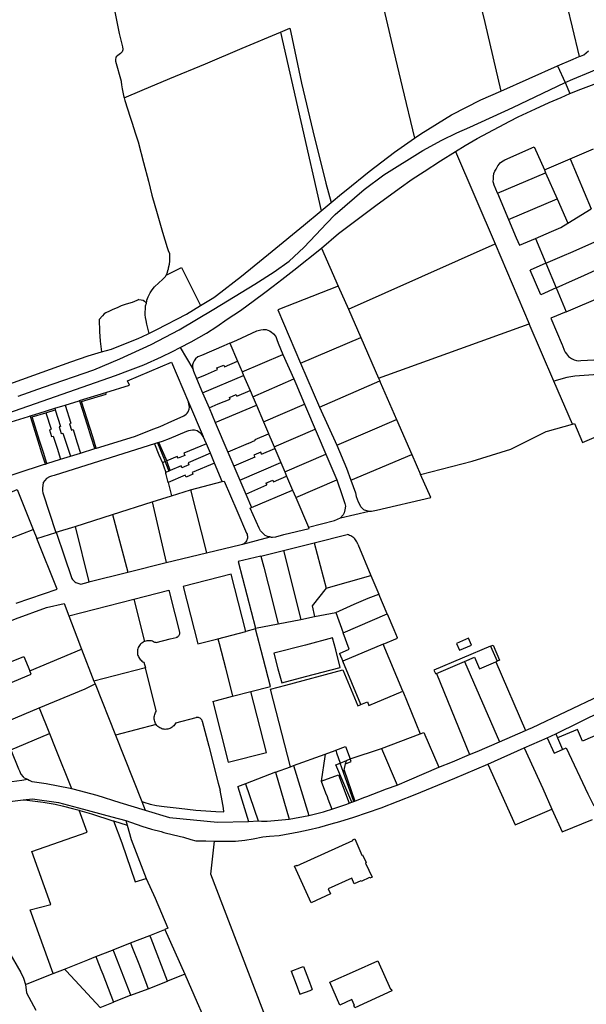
# Model space of a CAD drawing. Header units: inches. Extents: x 210911 to 224988, y 571697 to 586201.
# Tile 11 of 256: x 213113 to 213456, y 573142 to 573739. Entities that reach past the tile are written whole.
import ezdxf

# ---------------------------------------------------------------- set-up
doc = ezdxf.new("R2010")
doc.units = ezdxf.units.IN
doc.header["$MEASUREMENT"] = 0

msp = doc.modelspace()

# ---------------------------------------------------------------- linework, layer by layer
for points in [[(213405.104, 573909.496), (213412.99, 573878.323), (213426.96, 573820.296), (213433.063, 573795.342), (213441.761, 573759.298), (213447.882, 573734.044), (213452.157, 573716.118)], [(213356.818, 573890.172), (213367.733, 573845.898), (213373.449, 573822.604), (213379.103, 573799.887), (213383.863, 573780.692), (213389.283, 573759.781), (213395.009, 573736.862), (213404.605, 573695.252)], [(213308.638, 573848.793), (213319.281, 573803.916), (213323.535, 573786.684), (213328.857, 573764.725), (213334.217, 573742.264), (213339.833, 573718.948), (213344.799, 573697.872), (213352.331, 573666.723)], [(213150.334, 573832.449), (213153.934, 573817.07), (213158.491, 573798.576), (213161.759, 573784.331), (213164.245, 573773.411), (213167.951, 573756.835), (213173.12, 573730.066)], [(213173.12, 573730.066), (213175.111, 573722.041), (213175.381, 573720.734), (213175.395, 573720.258), (213175.231, 573719.637), (213174.991, 573719.017), (213173.971, 573718.115), (213172.365, 573716.801), (213171.27, 573715.951), (213171.082, 573715.38), (213170.94, 573714.608), (213171.036, 573713.38), (213174.285, 573701.299), (213174.448, 573700.845), (213174.608, 573699.09), (213175.077, 573696.653), (213175.534, 573693.666), (213175.782, 573692.485), (213176.188, 573691.142)], [(213176.188, 573691.142), (213187.034, 573695.703), (213203.854, 573702.919), (213225.564, 573711.774), (213247.786, 573721.218), (213270.935, 573730.973)], [(213270.935, 573730.973), (213276.729, 573733.415)], [(213270.935, 573730.973), (213295.71, 573622.717)], [(213276.729, 573733.415), (213277.337, 573730.692), (213283.809, 573700.027), (213290.547, 573671.182), (213298.442, 573639.333), (213301.799, 573627.797)], [(213443.596, 573700.48), (213448.309, 573702.55), (213458.99, 573706.89), (213475.659, 573714.052), (213483.543, 573716.635)], [(213446.53, 573693.778), (213453.233, 573696.469), (213461.32, 573699.499), (213467.011, 573701.52), (213478.893, 573705.665), (213505.052, 573714.827), (213522.336, 573720.471)], [(213452.157, 573716.118), (213452.871, 573716.414), (213454.944, 573717.294), (213456.391, 573718.348), (213457.888, 573719.603)], [(213404.605, 573695.252), (213439.079, 573710.633)], [(213439.079, 573710.633), (213448.501, 573714.602), (213452.157, 573716.118)], [(213439.079, 573710.633), (213443.596, 573700.48)], [(213111.97, 573510.263), (213127.253, 573515.685), (213157.821, 573526.329), (213173.602, 573532.851), (213192.479, 573541.679), (213209.556, 573550.503), (213230.624, 573563.133), (213255.487, 573578.169), (213267.269, 573585.686), (213276.354, 573592.198), (213285.236, 573600.512), (213292.52, 573608.022), (213299.006, 573615.031), (213304.194, 573620.34), (213321.86, 573635.665), (213333.64, 573644.382), (213357.304, 573659.316), (213368.888, 573665.433), (213377.876, 573669.845), (213385.866, 573673.457), (213411.834, 573685.394), (213443.629, 573700.405)], [(213443.596, 573700.48), (213443.629, 573700.405)], [(213443.629, 573700.405), (213446.53, 573693.778)], [(213352.331, 573666.723), (213356.088, 573669.315), (213374.659, 573680.842), (213392.536, 573689.867), (213404.605, 573695.252)], [(213377.088, 573658.592), (213382.986, 573662.252), (213390.376, 573666.563), (213393.671, 573668.367), (213410.049, 573676.992), (213415.241, 573679.599), (213423.032, 573683.31), (213425.728, 573684.514), (213433.918, 573688.225), (213441.31, 573691.435), (213446.53, 573693.778)], [(213176.188, 573691.142), (213176.665, 573689.563), (213179.932, 573679.384)], [(213179.932, 573679.384), (213180.967, 573675.832), (213182.879, 573669.906), (213184.877, 573663.831), (213184.952, 573663.646)], [(213184.952, 573663.646), (213187.928, 573651.934), (213190.895, 573640.66), (213193.05, 573632.155), (213196.219, 573621.002), (213199.461, 573609.721), (213202.349, 573600.484)], [(213301.799, 573627.797), (213307.971, 573632.945), (213310.766, 573635.149), (213324.841, 573646.57), (213340.113, 573658.292), (213352.331, 573666.723)], [(213295.898, 573599.996), (213306.263, 573608.933), (213328.895, 573625.867), (213342.926, 573636.278), (213350.936, 573641.806), (213358.125, 573646.516), (213368.009, 573653.03), (213377.088, 573658.592)], [(213377.088, 573658.592), (213401.134, 573602.723)], [(213402.625, 573633.378), (213400.539, 573638.29), (213400.217, 573639.611), (213400.014, 573640.275), (213400.167, 573642.285), (213400.269, 573643.54), (213400.476, 573645.27), (213401.072, 573646.689), (213401.73, 573647.987), (213402.817, 573649.896), (213403.797, 573651.177), (213404.536, 573651.857), (213406.034, 573652.972), (213407.033, 573653.561), (213424.967, 573661.411), (213431.109, 573647.428)], [(213446.775, 573654.134), (213460.889, 573660.175)], [(213431.109, 573647.428), (213446.775, 573654.134)], [(213446.775, 573654.134), (213459.363, 573623.805)], [(213402.625, 573633.378), (213431.832, 573645.781)], [(213431.109, 573647.428), (213431.832, 573645.781)], [(213431.832, 573645.781), (213438.834, 573629.838)], [(213402.625, 573633.378), (213409.356, 573617.363)], [(213295.71, 573622.717), (213301.799, 573627.797)], [(213409.356, 573617.363), (213438.834, 573629.838)], [(213438.834, 573629.838), (213445.309, 573615.094)], [(213222.444, 573565.157), (213230.513, 573570.133), (213232.111, 573571.335), (213247.383, 573582.958), (213266.049, 573598.285), (213284.915, 573613.712), (213295.71, 573622.717)], [(213445.309, 573615.094), (213459.363, 573623.805)], [(213409.356, 573617.363), (213413.991, 573606.324)], [(213425.644, 573605.942), (213435.479, 573610.125), (213441.111, 573612.531), (213445.309, 573615.094)], [(213413.991, 573606.324), (213415.908, 573601.758), (213415.981, 573601.789)], [(213415.981, 573601.789), (213425.644, 573605.942)], [(213425.644, 573605.942), (213432.002, 573590.826)], [(213432.002, 573590.826), (213441.866, 573595.138), (213448.588, 573597.945), (213465.294, 573605.384)], [(213202.349, 573600.484), (213202.985, 573598.623), (213203.642, 573596.848), (213203.767, 573594.597), (213203.698, 573592.387), (213203.436, 573590.198), (213202.874, 573587.963), (213202.88, 573587.181)], [(213210.173, 573539.803), (213216.864, 573543.313), (213226.151, 573548.526), (213232.387, 573552.505), (213238.627, 573556.947), (213246.846, 573562.283), (213255.288, 573568.508), (213261.438, 573573.089), (213266.589, 573576.901), (213271.829, 573580.972), (213279.062, 573586.711), (213295.898, 573599.996)], [(213295.898, 573599.996), (213305.898, 573577.006)], [(213312.175, 573562.999), (213401.134, 573602.723)], [(213401.134, 573602.723), (213421.898, 573554.169)], [(213201.673, 573583.634), (213210.882, 573588.213)], [(213201.673, 573583.634), (213202.291, 573584.893), (213202.88, 573587.181)], [(213210.882, 573588.213), (213222.444, 573565.157)], [(213432.002, 573590.826), (213422.476, 573586.662)], [(213428.878, 573571.753), (213422.476, 573586.662)], [(213432.002, 573590.826), (213438.239, 573575.997)], [(213438.239, 573575.997), (213448.091, 573580.464), (213453.26, 573582.614), (213466.467, 573588.641)], [(213189.627, 573566.905), (213189.972, 573567.917), (213190.035, 573568.491), (213190.384, 573569.509), (213190.755, 573570.426), (213191.387, 573571.812), (213192.039, 573572.972), (213193.181, 573574.772), (213194.598, 573576.59), (213197.205, 573579.007), (213199.428, 573581.082), (213201.194, 573582.867), (213201.635, 573583.557), (213201.673, 573583.634)], [(213305.898, 573577.006), (213269.324, 573562.607), (213283.203, 573530.384)], [(213305.898, 573577.006), (213312.175, 573562.999)], [(213438.239, 573575.997), (213428.878, 573571.753)], [(213438.239, 573575.997), (213444.349, 573561.469)], [(213184.996, 573568.803), (213183.894, 573568.323), (213181.094, 573567.164), (213177.435, 573566.064), (213174.462, 573565.012), (213171.919, 573563.877), (213169.267, 573562.806), (213167.237, 573561.847), (213165.1, 573560.908), (213164.098, 573560.128), (213163.078, 573558.962), (213160.947, 573556.756), (213161.206, 573549.471), (213161.619, 573543.567), (213162.547, 573537.105)], [(213184.996, 573568.803), (213186.583, 573568.769), (213187.809, 573568.397), (213188.459, 573567.972), (213189.627, 573566.905)], [(213444.349, 573561.469), (213466.596, 573570.865)], [(213189.627, 573566.905), (213189.464, 573566.428), (213189.002, 573564.863), (213188.838, 573563.141), (213188.744, 573561.242), (213188.755, 573559.566), (213188.919, 573557.961), (213189.276, 573556.102), (213189.751, 573553.965), (213191.192, 573548.345)], [(213191.192, 573548.345), (213196.062, 573550.684), (213213.938, 573559.91), (213222.444, 573565.157)], [(213312.175, 573562.999), (213319.654, 573545.876)], [(213444.349, 573561.469), (213435, 573557.496)], [(213435, 573557.496), (213441.866, 573541.402), (213442.068, 573540.968), (213443.123, 573538.249), (213443.736, 573536.952), (213444.39, 573535.912), (213445.732, 573534.398), (213447.458, 573533.118), (213448.407, 573532.635), (213449.226, 573532.266), (213450.449, 573531.917), (213451.905, 573531.805), (213453.108, 573531.868), (213457.123, 573532.078), (213468.972, 573532.79)], [(213240.296, 573542.406), (213244.515, 573544.21), (213256.626, 573549.823), (213259.083, 573550.551), (213260.464, 573550.788), (213262.33, 573550.695), (213264.36, 573549.905), (213265.382, 573549.283), (213266.781, 573548.174), (213268.185, 573546.369), (213268.866, 573544.667), (213269.701, 573542.46), (213272.473, 573535.643)], [(213330.407, 573521.257), (213421.898, 573554.169)], [(213436.758, 573519.294), (213421.898, 573554.169)], [(213162.547, 573537.105), (213168.495, 573538.845), (213185.076, 573545.368), (213186.874, 573546.271), (213191.192, 573548.345)], [(213283.203, 573530.384), (213319.654, 573545.876)], [(213319.654, 573545.876), (213330.407, 573521.257)], [(213032.408, 573474.618), (213122.473, 573505.878), (213170.921, 573522.747), (213180.11, 573526.26), (213188.101, 573529.371), (213198.888, 573534.187), (213205.48, 573537.396), (213210.173, 573539.803)], [(213210.173, 573539.803), (213217.891, 573526.813)], [(213240.296, 573542.406), (213236.713, 573540.848), (213223.061, 573534.968), (213220.895, 573534.035), (213219.552, 573532.952), (213218.704, 573531.723), (213218.113, 573530.518), (213217.741, 573529.371), (213217.614, 573528.391), (213217.891, 573526.813)], [(213240.296, 573542.406), (213244.94, 573531.539)], [(212993.355, 573477.764), (213007.167, 573482.415), (213020.054, 573486.733), (213027.547, 573488.444), (213034.541, 573490.053), (213044.73, 573493.968), (213054.219, 573497.481), (213064.807, 573501.997), (213075.096, 573505.612), (213076.494, 573506.113), (213086.482, 573510.328), (213097.47, 573514.443), (213109.057, 573518.66), (213143.82, 573531.109), (213154.409, 573534.724), (213162.547, 573537.105)], [(213220.147, 573520.937), (213225.544, 573523.322), (213232.884, 573526.434), (213232.503, 573527.387), (213236.586, 573529.098), (213237.006, 573528.096), (213244.94, 573531.539)], [(213244.94, 573531.539), (213247.736, 573524.993)], [(213247.736, 573524.993), (213272.473, 573535.643)], [(213272.473, 573535.643), (213279.033, 573520.758)], [(213165.065, 573512.495), (213179.526, 573516.958), (213178.322, 573519.658), (213204.99, 573530.895), (213215.225, 573506.708)], [(213217.891, 573526.813), (213218.193, 573525.514), (213220.147, 573520.937)], [(213283.203, 573530.384), (213294.671, 573503.668)], [(213220.147, 573520.937), (213223.795, 573512.389)], [(213223.795, 573512.389), (213248.641, 573522.874)], [(213247.736, 573524.993), (213248.641, 573522.874)], [(213248.641, 573522.874), (213252.527, 573513.775)], [(213254.214, 573509.825), (213279.033, 573520.758)], [(213279.033, 573520.758), (213280.275, 573517.891), (213285.52, 573505.49)], [(213330.407, 573521.257), (213331.181, 573519.486)], [(213492.079, 573525.413), (213449.556, 573522.36), (213444.666, 573521.549), (213436.758, 573519.294)], [(213227.678, 573503.29), (213233.129, 573505.56), (213240.41, 573508.544), (213240.054, 573509.471), (213244.21, 573511.243), (213244.592, 573510.346), (213252.527, 573513.775)], [(213252.527, 573513.775), (213254.214, 573509.825)], [(213294.671, 573503.668), (213331.181, 573519.486)], [(213331.181, 573519.486), (213331.449, 573518.872), (213341.422, 573496.103)], [(213448.018, 573493.347), (213436.758, 573519.294)], [(213149.17, 573507.59), (213165.065, 573512.495)], [(213159.318, 573478.807), (213157.139, 573485.622), (213150.316, 573506.96), (213165.349, 573511.599), (213165.065, 573512.495)], [(213223.795, 573512.389), (213227.678, 573503.29)], [(213254.214, 573509.825), (213256.365, 573504.789)], [(213119.245, 573498.356), (213119.34, 573498.385), (213128.416, 573501.186), (213134.092, 573502.937)], [(213128.703, 573500.28), (213134.386, 573502.034)], [(213134.092, 573502.937), (213140.403, 573504.885)], [(213134.092, 573502.937), (213134.386, 573502.034)], [(213134.386, 573502.034), (213137.66, 573491.991), (213136.706, 573491.686), (213138, 573487.639), (213138.977, 573487.951), (213138.994, 573487.9), (213141.379, 573480.584), (213143.567, 573473.871)], [(213140.403, 573504.885), (213148.867, 573507.497)], [(213140.403, 573504.885), (213143.942, 573493.879), (213143.019, 573493.584), (213144.251, 573489.732), (213145.181, 573490.029), (213145.187, 573490.009), (213147.58, 573482.567), (213149.753, 573475.809)], [(213148.867, 573507.497), (213149.17, 573507.59)], [(213158.46, 573478.538), (213156.282, 573485.348), (213153.932, 573492.697), (213149.456, 573506.695), (213149.17, 573507.59)], [(213159.318, 573478.807), (213159.468, 573478.854), (213182.533, 573485.894), (213194.186, 573490.444), (213198.079, 573491.804), (213205.173, 573495.139), (213210.218, 573497.323), (213212.37, 573498.38), (213213.741, 573499.387), (213214.319, 573499.999), (213214.948, 573500.782), (213215.532, 573502.409), (213215.83, 573503.709), (213215.225, 573506.708)], [(213215.225, 573506.708), (213224.156, 573485.92)], [(213227.678, 573503.29), (213231.492, 573494.353)], [(213231.492, 573494.353), (213256.365, 573504.789)], [(213256.365, 573504.789), (213260.676, 573494.694)], [(213260.676, 573494.694), (213285.52, 573505.49)], [(213285.52, 573505.49), (213286.741, 573502.65), (213291.947, 573490.256)], [(213294.671, 573503.668), (213305.247, 573480.517)], [(213448.018, 573493.347), (213449.257, 573493.792), (213454.219, 573482.265), (213481.439, 573493.983), (213501.354, 573502.491)], [(213086.419, 573488.226), (213118.077, 573497.995)], [(213118.077, 573497.995), (213119.245, 573498.356)], [(213128.434, 573469.128), (213126.328, 573475.826), (213124.046, 573483.084), (213119.53, 573497.448), (213119.245, 573498.356)], [(213129.293, 573469.397), (213127.187, 573476.096), (213124.905, 573483.354), (213120.39, 573497.713), (213120.485, 573497.743), (213128.703, 573500.28)], [(213128.703, 573500.28), (213131.889, 573490.223), (213130.843, 573489.889), (213132.157, 573485.779), (213133.193, 573486.11), (213133.199, 573486.092), (213135.537, 573478.714), (213137.658, 573472.019)], [(213305.247, 573480.517), (213341.422, 573496.103)], [(213341.422, 573496.103), (213350.658, 573475.017)], [(213231.492, 573494.353), (213239.14, 573476.435)], [(213260.676, 573494.694), (213263.707, 573487.598)], [(213267.136, 573479.576), (213291.947, 573490.256)], [(213291.947, 573490.256), (213293.27, 573487.387), (213298.52, 573475.193)], [(213356.01, 573462.799), (213387.2, 573470.948), (213410.732, 573478.159), (213432.148, 573488.912), (213433.048, 573489.113), (213448.018, 573493.347)], [(213086.419, 573488.226), (213095.645, 573458.472), (213127.331, 573468.783), (213128.434, 573469.128)], [(213224.156, 573485.92), (213222.853, 573487.618), (213222.153, 573488.017), (213220.451, 573489.315), (213218.852, 573489.612), (213217.552, 573489.711), (213215.254, 573489.307), (213214.056, 573488.906), (213203.568, 573484.391), (213199.173, 573482.785), (213197.259, 573482.186)], [(213226.036, 573481.458), (213224.156, 573485.92)], [(213255.565, 573484.029), (213263.729, 573487.546)], [(213255.763, 573483.57), (213255.565, 573484.029)], [(213263.707, 573487.598), (213263.729, 573487.546)], [(213263.729, 573487.546), (213265.338, 573483.778), (213267.136, 573479.576)], [(213194.607, 573481.356), (213134.338, 573462.493), (213133.797, 573462.172), (213132.141, 573461.69), (213130.942, 573461.288), (213129.144, 573460.385), (213128.147, 573459.183), (213127.149, 573457.882), (213126.853, 573456.081), (213126.755, 573454.681), (213126.758, 573452.881), (213126.86, 573451.681), (213134.796, 573427.691)], [(213149.753, 573475.809), (213158.46, 573478.538)], [(213158.46, 573478.538), (213159.318, 573478.807)], [(213196.388, 573481.913), (213194.607, 573481.356)], [(213194.607, 573481.356), (213197.32, 573474.812), (213199.363, 573469.884)], [(213197.259, 573482.186), (213196.388, 573481.913)], [(213196.388, 573481.913), (213200.747, 573471.79), (213201.152, 573470.649)], [(213201.978, 573471.004), (213201.577, 573472.135), (213197.259, 573482.186)], [(213226.036, 573481.458), (213212.478, 573475.702), (213213.05, 573474.384), (213208.898, 573472.609), (213208.407, 573473.758), (213201.978, 573471.004)], [(213228.489, 573475.635), (213226.036, 573481.458)], [(213251.364, 573481.677), (213239.15, 573476.411)], [(213251.364, 573481.677), (213255.763, 573483.57)], [(213259.564, 573475.066), (213267.592, 573478.511)], [(213267.136, 573479.576), (213267.592, 573478.511)], [(213267.592, 573478.511), (213271.173, 573470.141)], [(213305.247, 573480.517), (213311.125, 573466.607), (213313.656, 573459.444)], [(213129.388, 573469.427), (213137.658, 573472.019)], [(213137.658, 573472.019), (213143.567, 573473.871)], [(213143.567, 573473.871), (213149.753, 573475.809)], [(213228.489, 573475.635), (213214.986, 573469.906), (213215.45, 573468.706), (213211.263, 573466.916), (213210.771, 573468.065), (213204.043, 573465.175)], [(213230.977, 573469.731), (213228.489, 573475.635)], [(213239.14, 573476.435), (213239.15, 573476.411)], [(213239.15, 573476.411), (213242.795, 573467.871)], [(213254.834, 573474.567), (213255.361, 573473.263), (213242.795, 573467.871)], [(213259.564, 573475.066), (213259, 573476.371), (213254.834, 573474.567)], [(213273.618, 573464.425), (213298.52, 573475.193)], [(213298.52, 573475.193), (213305.156, 573459.661)], [(213313.656, 573459.444), (213350.658, 573475.017)], [(213350.658, 573475.017), (213356.01, 573462.799)], [(213128.434, 573469.128), (213128.529, 573469.158), (213129.293, 573469.397)], [(213129.293, 573469.397), (213129.388, 573469.427)], [(213201.152, 573470.649), (213199.363, 573469.884)], [(213199.363, 573469.884), (213199.839, 573468.736), (213200.139, 573468.013), (213201.388, 573464.035)], [(213201.152, 573470.649), (213201.568, 573469.475), (213203.22, 573464.821)], [(213204.043, 573465.175), (213202.394, 573469.828), (213201.978, 573471.004)], [(213230.977, 573469.731), (213217.495, 573464.009), (213217.899, 573462.983), (213213.771, 573461.218), (213213.28, 573462.367), (213202.919, 573457.936)], [(213235.695, 573458.534), (213230.977, 573469.731)], [(213242.795, 573467.871), (213246.395, 573459.435)], [(213246.395, 573459.435), (213271.173, 573470.141)], [(213271.173, 573470.141), (213273.618, 573464.425)], [(213203.22, 573464.821), (213201.388, 573464.035)], [(213202.919, 573457.936), (213201.721, 573462.836), (213201.566, 573463.469), (213201.388, 573464.035)], [(213204.043, 573465.175), (213203.22, 573464.821)], [(213266.79, 573458.254), (213274.752, 573461.775)], [(213273.618, 573464.425), (213274.752, 573461.775)], [(213274.752, 573461.775), (213278.345, 573453.378)], [(213324.881, 573440.558), (213326.28, 573440.66), (213329.178, 573441.165), (213362.098, 573448.9), (213356.01, 573462.799)], [(213202.919, 573457.936), (213204.906, 573449.799)], [(213216.512, 573453.407), (213235.695, 573458.534)], [(213235.695, 573458.534), (213236.796, 573458.828), (213244.557, 573440.928), (213250.49, 573427.22)], [(213246.395, 573459.435), (213250.057, 573450.855)], [(213250.057, 573450.855), (213262.684, 573456.439)], [(213262.211, 573457.508), (213266.317, 573459.324), (213266.79, 573458.254)], [(213262.211, 573457.508), (213262.684, 573456.439)], [(213280.266, 573448.887), (213305.156, 573459.661)], [(213305.156, 573459.661), (213308.388, 573450.005), (213309.972, 573445.17), (213310.498, 573443.676), (213310.087, 573441.339), (213309.59, 573439.637), (213309.092, 573438.436), (213307.397, 573436.434)], [(213313.656, 573459.444), (213316.455, 573451.751), (213316.982, 573449.383), (213318.075, 573446.15), (213319.479, 573443.552), (213319.68, 573443.152), (213321.381, 573441.554), (213321.781, 573441.455), (213324.881, 573440.558)], [(213094.583, 573446.636), (213111.364, 573453.659), (213121.034, 573429.525)], [(213193.134, 573446.139), (213204.906, 573449.799)], [(213204.906, 573449.799), (213216.512, 573453.407)], [(213216.512, 573453.407), (213226.06, 573415.358)], [(213250.057, 573450.855), (213253.513, 573442.757)], [(213253.513, 573442.757), (213278.345, 573453.378)], [(213278.345, 573453.378), (213280.266, 573448.887)], [(213280.266, 573448.887), (213287.965, 573430.894)], [(213169.218, 573438.524), (213193.134, 573446.139)], [(213193.134, 573446.139), (213201.604, 573409.438)], [(213264.691, 573424.935), (213263.058, 573425.197), (213262.649, 573425.429), (213261.745, 573425.787), (213260.406, 573426.978), (213258.957, 573428.64), (213258.5, 573429.408), (213258.108, 573430.242), (213252.627, 573442.377), (213253.513, 573442.757)], [(213146.493, 573431.372), (213169.218, 573438.524)], [(213169.218, 573438.524), (213178.334, 573403.668)], [(213287.965, 573430.894), (213303.8, 573434.829), (213307.397, 573436.434)], [(213307.397, 573436.434), (213324.881, 573440.558)], [(213135.026, 573427.763), (213146.493, 573431.372)], [(213146.493, 573431.372), (213154.835, 573397.817)], [(213264.691, 573424.935), (213265.443, 573424.836), (213266.244, 573424.843), (213268.206, 573425.043), (213273.013, 573426.397), (213288.377, 573430.113), (213287.965, 573430.894)], [(213098.585, 573420.809), (213108.495, 573424.667), (213121.034, 573429.525)], [(213121.034, 573429.525), (213123.227, 573424.05)], [(213123.227, 573424.05), (213134.796, 573427.691)], [(213134.796, 573427.691), (213135.026, 573427.763)], [(213135.026, 573427.763), (213139.978, 573412.947), (213144.009, 573400.882)], [(213250.49, 573427.22), (213250.719, 573426.663), (213250.879, 573426.082), (213250.968, 573425.486), (213250.984, 573424.883), (213250.927, 573424.283), (213250.799, 573423.695), (213250.601, 573423.126), (213250.335, 573422.585), (213250.006, 573422.08), (213249.619, 573421.618), (213249.179, 573421.207), (213248.692, 573420.851), (213248.166, 573420.557)], [(213248.166, 573420.557), (213264.691, 573424.935)], [(213291.474, 573421.369), (213311.488, 573426.327)], [(213317.949, 573420.503), (213317.699, 573421.223), (213317.385, 573421.918), (213317.008, 573422.581), (213316.572, 573423.206), (213316.081, 573423.789), (213315.539, 573424.325), (213314.95, 573424.809), (213314.319, 573425.237), (213313.652, 573425.606), (213312.954, 573425.912), (213312.23, 573426.153), (213311.488, 573426.327)], [(213110.634, 573384.761), (213135.551, 573393.29), (213123.227, 573424.05)], [(213226.06, 573415.358), (213247.138, 573420.285), (213248.166, 573420.557)], [(213272.826, 573416.735), (213291.474, 573421.369)], [(213291.474, 573421.369), (213298.763, 573393.901)], [(213317.949, 573420.503), (213325.861, 573401.641)], [(213201.604, 573409.438), (213226.06, 573415.358)], [(213259.139, 573413.372), (213245.392, 573410.007), (213255.952, 573369.612), (213269.502, 573372.168)], [(213259.139, 573413.372), (213272.826, 573416.735)], [(213259.139, 573413.372), (213260.923, 573406.639), (213263.518, 573396.274), (213269.502, 573372.168)], [(213272.826, 573416.735), (213283.249, 573374.986)], [(213178.334, 573403.668), (213201.604, 573409.438)], [(213144.009, 573400.882), (213144.248, 573400.278), (213144.549, 573399.702), (213144.908, 573399.16), (213145.321, 573398.659), (213145.785, 573398.204), (213146.293, 573397.799)], [(213154.835, 573397.817), (213178.334, 573403.668)], [(213249.971, 573367.654), (213241.056, 573402.461), (213211.938, 573394.979), (213220.974, 573360.138), (213233.013, 573363.259)], [(213298.763, 573393.901), (213325.861, 573401.641)], [(213325.861, 573401.641), (213330.703, 573390.152)], [(213146.293, 573397.799), (213146.848, 573397.421), (213147.436, 573397.098), (213148.052, 573396.832), (213148.691, 573396.625), (213149.346, 573396.481), (213150.012, 573396.399)], [(213150.012, 573396.399), (213154.277, 573397.473)], [(213154.879, 573397.625), (213154.277, 573397.473)], [(213154.835, 573397.817), (213154.879, 573397.625)], [(213181.975, 573387.245), (213203.256, 573392.69), (213206.967, 573378.39), (213209.8, 573367.309)], [(213298.763, 573393.901), (213290.311, 573383.146), (213291.639, 573376.735)], [(213304.531, 573379.164), (213315.631, 573384.171), (213324.281, 573387.791), (213330.703, 573390.152)], [(213335.674, 573378.357), (213330.703, 573390.152)], [(213082.353, 573356.14), (213082.128, 573357.373), (213081.955, 573358.532), (213082.016, 573360.402), (213082.189, 573361.228), (213083.229, 573363.489), (213083.78, 573364.265), (213085.071, 573365.648), (213086.094, 573366.23), (213089.064, 573367.478), (213105.801, 573373.538), (213110.274, 573375.266), (213129.173, 573382.081), (213139.77, 573384.664), (213142.622, 573377.118)], [(213142.622, 573377.118), (213181.975, 573387.245)], [(213181.975, 573387.245), (213188.619, 573361.553)], [(213142.622, 573377.118), (213147.466, 573364.304), (213150.234, 573356.899)], [(213283.249, 573374.986), (213291.639, 573376.735)], [(213291.639, 573376.735), (213304.531, 573379.164)], [(213304.531, 573379.164), (213309.048, 573366.847)], [(213309.048, 573366.847), (213335.674, 573378.357)], [(213335.707, 573378.371), (213335.674, 573378.357)], [(213335.707, 573378.371), (213339.704, 573368.853)], [(213269.502, 573372.168), (213283.249, 573374.986)], [(213419.666, 573307.658), (213421.352, 573308.388), (213423.949, 573309.491), (213464.597, 573328.749), (213484.172, 573338.677), (213502.048, 573347.503), (213512.834, 573352.918), (213539.301, 573365.056), (213553.386, 573369.776), (213566.074, 573373.194), (213571.476, 573374.595)], [(213209.8, 573367.309), (213209.858, 573366.869), (213209.848, 573366.426), (213209.768, 573365.99), (213209.621, 573365.572), (213209.412, 573365.181), (213209.144, 573364.828), (213208.824, 573364.521), (213208.461, 573364.267), (213208.062, 573364.073), (213207.638, 573363.943)], [(213233.013, 573363.259), (213249.971, 573367.654)], [(213253.118, 573331.27), (213264.963, 573334.336), (213260.545, 573351.473), (213255.915, 573369.173), (213249.971, 573367.654)], [(213312.722, 573356.827), (213309.048, 573366.847)], [(213339.704, 573368.853), (213341.827, 573363.963)], [(213186.889, 573360.603), (213186.349, 573360.152), (213185.858, 573359.647), (213185.423, 573359.094), (213185.047, 573358.498), (213184.736, 573357.867), (213184.492, 573357.207), (213184.318, 573356.525), (213184.215, 573355.828), (213184.186, 573355.125), (213184.23, 573354.423), (213184.347, 573353.729), (213184.536, 573353.05), (213184.794, 573352.395), (213185.118, 573351.771), (213185.506, 573351.183), (213185.953, 573350.64), (213186.454, 573350.145), (213187.004, 573349.705), (213187.596, 573349.325), (213188.225, 573349.009)], [(213188.619, 573361.553), (213188.011, 573361.296), (213187.432, 573360.978), (213186.889, 573360.603)], [(213190.645, 573362.032), (213189.953, 573361.949), (213189.275, 573361.789), (213188.619, 573361.553)], [(213194.066, 573361.433), (213193.415, 573361.696), (213192.74, 573361.89), (213192.048, 573362.011), (213191.347, 573362.059), (213190.645, 573362.032)], [(213195.622, 573360.857), (213195.205, 573360.912), (213194.801, 573361.029), (213194.419, 573361.204), (213194.066, 573361.433)], [(213195.622, 573360.857), (213204.167, 573363.074), (213207.638, 573363.943)], [(213233.013, 573363.259), (213233.754, 573360.376), (213237.559, 573345.567), (213241.978, 573328.386)], [(213302.58, 573363.684), (213286.091, 573359.335), (213267.012, 573354.391), (213269.491, 573345.066), (213271.727, 573336.54), (213286.086, 573340.282), (213307.258, 573345.818), (213304.484, 573356.461), (213302.58, 573363.684)], [(213333.215, 573359.87), (213308.739, 573349.538)], [(213333.215, 573359.87), (213341.991, 573363.574)], [(213345.183, 573331.457), (213333.215, 573359.87)], [(213341.991, 573363.574), (213341.827, 573363.963)], [(213398.287, 573358.642), (213364.109, 573344.136), (213365.096, 573342.091), (213365.589, 573342.232)], [(213386.911, 573359.381), (213385.131, 573363.509), (213377.788, 573360.349), (213379.565, 573356.215), (213386.911, 573359.381)], [(213398.287, 573358.642), (213399.978, 573359.36), (213403.891, 573350.165), (213402.442, 573349.556)], [(213398.287, 573358.642), (213402.442, 573349.556)], [(213087.852, 573342.717), (213106.337, 573350.347), (213106.839, 573349.048), (213115.329, 573352.46), (213119.007, 573343.751)], [(213119.007, 573343.751), (213150.234, 573356.899)], [(213150.234, 573356.899), (213157.903, 573337.554)], [(213306.722, 573354.316), (213312.722, 573356.827)], [(213306.722, 573354.316), (213308.739, 573349.538)], [(213188.225, 573349.009), (213189.104, 573345.605)], [(213319.762, 573323.428), (213308.739, 573349.538)], [(213365.589, 573342.232), (213382.653, 573349.495)], [(213382.653, 573349.495), (213388.717, 573352.104), (213391.706, 573345.048), (213401.705, 573349.269)], [(213382.653, 573349.495), (213403.888, 573300.829)], [(213401.705, 573349.269), (213402.442, 573349.556)], [(213401.705, 573349.269), (213419.666, 573307.658)], [(213093.082, 573330.657), (213119.845, 573341.765), (213119.007, 573343.751)], [(213189.104, 573345.605), (213157.903, 573337.554)], [(213195.619, 573319.179), (213195.689, 573319.571), (213189.104, 573345.605)], [(213277.028, 573285.636), (213265.004, 573332.571), (213274.182, 573335.069), (213308.74, 573344.401), (213317.938, 573322.652), (213318.842, 573323.037)], [(213365.589, 573342.232), (213385.706, 573293.009)], [(213124.643, 573321.255), (213152.543, 573332.911), (213158.553, 573335.915)], [(213157.903, 573337.554), (213158.553, 573335.915)], [(213158.553, 573335.915), (213170.856, 573304.74)], [(213229.923, 573325.218), (213239.28, 573288.404), (213262.533, 573294.317), (213253.118, 573331.27)], [(213241.978, 573328.386), (213253.118, 573331.27)], [(213319.762, 573323.428), (213319.808, 573323.318), (213323.747, 573324.981), (213324.668, 573322.799), (213345.183, 573331.457)], [(213345.183, 573331.457), (213355.801, 573305.489)], [(213229.923, 573325.218), (213241.978, 573328.386)], [(213318.842, 573323.037), (213319.762, 573323.428)], [(213101.141, 573311.457), (213124.643, 573321.255)], [(213124.643, 573321.255), (213130.905, 573305.824)], [(213195.623, 573311.184), (213195.256, 573311.788), (213194.951, 573312.426), (213194.711, 573313.091), (213194.537, 573313.776), (213194.432, 573314.475), (213194.397, 573315.181), (213194.431, 573315.887), (213194.536, 573316.586), (213194.709, 573317.271), (213194.948, 573317.936), (213195.253, 573318.574), (213195.619, 573319.179)], [(213438.073, 573305.564), (213466.731, 573319.729)], [(213195.623, 573311.184), (213170.856, 573304.74)], [(213207.541, 573312.232), (213207.196, 573311.601), (213206.787, 573311.009), (213206.319, 573310.462), (213205.798, 573309.966), (213205.228, 573309.527), (213204.616, 573309.149), (213203.968, 573308.836), (213203.291, 573308.592), (213202.593, 573308.419), (213201.88, 573308.319), (213201.161, 573308.293), (213200.443, 573308.341), (213199.734, 573308.464), (213199.041, 573308.659), (213198.373, 573308.924), (213197.735, 573309.257), (213197.135, 573309.654), (213196.579, 573310.111), (213196.073, 573310.623), (213195.623, 573311.184)], [(213207.541, 573312.232), (213219.883, 573315.442)], [(213223.555, 573313.235), (213223.417, 573313.695), (213223.207, 573314.126), (213222.928, 573314.517), (213222.589, 573314.858), (213222.199, 573315.138), (213221.769, 573315.35), (213221.31, 573315.49), (213220.834, 573315.553), (213220.354, 573315.536), (213219.883, 573315.442)], [(213223.555, 573313.235), (213227.472, 573298.085), (213233.268, 573275.713), (213234.357, 573271.473)], [(213107.543, 573295.883), (213130.905, 573305.824)], [(213130.905, 573305.824), (213134.411, 573297.183), (213144.263, 573272.505)], [(213170.856, 573304.74), (213170.871, 573304.703), (213186.969, 573264.471)], [(213332.186, 573296.734), (213355.801, 573305.489)], [(213355.801, 573305.489), (213357.987, 573306.299), (213367.116, 573285.31)], [(213403.888, 573300.829), (213419.666, 573307.658)], [(213432.736, 573303.131), (213438.073, 573305.564)], [(213438.073, 573305.564), (213439.081, 573303.108)], [(213476, 573300.001), (213470.097, 573297.466), (213466.367, 573306.398), (213454.21, 573301.143), (213451.228, 573308.12), (213439.081, 573303.108)], [(213385.706, 573293.009), (213390.29, 573294.943), (213403.888, 573300.829)], [(213418.858, 573296.999), (213432.736, 573303.131)], [(213432.736, 573303.131), (213436.955, 573293.77), (213441.978, 573296.049)], [(213439.081, 573303.108), (213441.978, 573296.049)], [(213107.543, 573295.883), (213112.043, 573284.451), (213112.646, 573283.052), (213113.586, 573281.055), (213114.896, 573279.551), (213115.6, 573278.953), (213117.574, 573278.033)], [(213278.996, 573286.374), (213298.199, 573293.336)], [(213298.199, 573293.336), (213297.962, 573291.747), (213295.755, 573276.928)], [(213298.199, 573293.336), (213304.23, 573295.522), (213304.494, 573295.625)], [(213304.494, 573295.625), (213310.423, 573297.931), (213313.353, 573290.375)], [(213304.494, 573295.625), (213305.052, 573294.065)], [(213305.052, 573294.065), (213307.268, 573287.869)], [(213313.353, 573290.375), (213332.186, 573296.734)], [(213332.186, 573296.734), (213341.71, 573274.446)], [(213367.116, 573285.31), (213375.307, 573288.622), (213385.706, 573293.009)], [(213396.714, 573287.216), (213418.858, 573296.999)], [(213418.858, 573296.999), (213430.036, 573272.514)], [(213441.978, 573296.049), (213444.175, 573297.046)], [(213444.175, 573297.046), (213457.5, 573269.231), (213461.036, 573261.851)], [(213270.149, 573243.959), (213282.132, 573246.093), (213287.877, 573247.465), (213294.776, 573249.095), (213301.728, 573250.925), (213306.924, 573252.403), (213315.587, 573254.96), (213332.122, 573260.813), (213352.701, 573268.769), (213376.684, 573278.613), (213396.714, 573287.216)], [(213314.277, 573264.134), (213304.557, 573286.693), (213307.268, 573287.869)], [(213307.268, 573287.869), (213310.996, 573289.486)], [(213309.31, 573282.158), (213307.268, 573287.869)], [(213309.634, 573283.55), (213310.537, 573287.429)], [(213310.537, 573287.429), (213313.937, 573288.836), (213313.353, 573290.375)], [(213310.537, 573287.429), (213310.996, 573289.486)], [(213310.996, 573289.486), (213313.353, 573290.375)], [(213396.714, 573287.216), (213413.274, 573250.343), (213435.638, 573259.894)], [(213268.051, 573282.316), (213249.729, 573275.307)], [(213268.051, 573282.316), (213277.028, 573285.636)], [(213268.051, 573282.316), (213276.313, 573253.781)], [(213277.028, 573285.636), (213278.996, 573286.374)], [(213278.996, 573286.374), (213288.104, 573255.997)], [(213295.755, 573276.928), (213306.276, 573280.809), (213312.659, 573263.505)], [(213315.518, 573264.619), (213309.282, 573282.037), (213309.31, 573282.158)], [(213309.31, 573282.158), (213309.634, 573283.55)], [(213309.634, 573283.55), (213316.107, 573264.849)], [(213341.71, 573274.446), (213349.238, 573277.784), (213367.116, 573285.31)], [(213104.966, 573276.328), (213114.205, 573277.572), (213117.574, 573278.033)], [(213117.574, 573278.033), (213118.498, 573277.549), (213120.239, 573276.732), (213120.432, 573276.691), (213128.921, 573275.441), (213143.547, 573272.695), (213144.263, 573272.505)], [(213249.729, 573275.307), (213245.036, 573273.512)], [(213249.729, 573275.307), (213257.476, 573252.804)], [(213295.755, 573276.928), (213298.385, 573269.799), (213299.247, 573267.534), (213299.781, 573266.087), (213302.072, 573259.878)], [(213144.263, 573272.505), (213145.047, 573272.297), (213159.701, 573268.32), (213173.653, 573263.982), (213189.035, 573259.307)], [(213236.587, 573258.245), (213236.361, 573260.472), (213236.076, 573262.691), (213235.733, 573264.903), (213235.332, 573267.105), (213234.873, 573269.295), (213234.357, 573271.473)], [(213245.036, 573273.512), (213245.075, 573273.385), (213251.563, 573252.523)], [(213316.107, 573264.849), (213321.47, 573266.945), (213323.467, 573267.648), (213330.559, 573270.358), (213335.354, 573272.165), (213341.71, 573274.446)], [(213430.036, 573272.514), (213435.638, 573259.894)], [(213060.154, 573254.25), (213086.752, 573262.142), (213115.026, 573265.59)], [(213115.026, 573265.59), (213120.608, 573266.271), (213136.431, 573263.983), (213148.463, 573260.75)], [(213115.026, 573265.59), (213117.379, 573265.341), (213127.053, 573264.104), (213134.326, 573262.864), (213139.486, 573261.722), (213144.886, 573260.406), (213148.984, 573259.296)], [(213186.969, 573264.471), (213189.035, 573259.307)], [(213186.969, 573264.471), (213188.169, 573264.112), (213191.963, 573262.978), (213195.853, 573262.184), (213200.363, 573261.55), (213209.624, 573260.413), (213219.717, 573259.325), (213231.851, 573258.443), (213236.587, 573258.245)], [(213302.072, 573259.878), (213311.181, 573262.93), (213312.659, 573263.505)], [(213312.659, 573263.505), (213314.277, 573264.134)], [(213314.277, 573264.134), (213315.518, 573264.619)], [(213315.518, 573264.619), (213316.107, 573264.849)], [(213133.107, 573160.224), (213119.178, 573198.779), (213131.655, 573202.137), (213120.156, 573234.213), (213153.77, 573245.957), (213148.984, 573259.296)], [(213148.463, 573260.75), (213168.695, 573255.313)], [(213148.984, 573259.296), (213149.397, 573259.184), (213156.386, 573257.014), (213169.416, 573252.877), (213169.66, 573252.801)], [(213189.035, 573259.307), (213203.715, 573254.779), (213232.738, 573252.019), (213251.563, 573252.523)], [(213288.104, 573255.997), (213297.196, 573258.31), (213298.294, 573258.612), (213302.072, 573259.878)], [(213435.638, 573259.894), (213441.767, 573246.088), (213460.251, 573253.653)], [(213168.695, 573255.313), (213177.176, 573253.003)], [(213169.66, 573252.801), (213174.784, 573239.465), (213182.869, 573215.908), (213189.642, 573217.821)], [(213169.66, 573252.801), (213177.96, 573250.224)], [(213177.176, 573253.003), (213177.96, 573250.224)], [(213177.176, 573253.003), (213186.955, 573249.643), (213192.731, 573247.813), (213198.588, 573246.305), (213200.18, 573245.733)], [(213251.563, 573252.523), (213257.476, 573252.804)], [(213257.476, 573252.804), (213259.423, 573252.557), (213263.022, 573252.662), (213267.42, 573252.968), (213276.313, 573253.781)], [(213276.313, 573253.781), (213288.104, 573255.997)], [(213177.96, 573250.224), (213180.411, 573241.537), (213189.642, 573217.821)], [(213200.18, 573245.733), (213206.164, 573244.448), (213212.244, 573242.838), (213216.602, 573241.527), (213219.617, 573240.66), (213225.718, 573240.65), (213231.021, 573240.576)], [(213232.654, 573115.198), (213263.616, 573129.739), (213228.776, 573220.433), (213231.021, 573240.576)], [(213231.021, 573240.576), (213232.018, 573240.562), (213240.22, 573240.498), (213243.821, 573240.573), (213249.382, 573241.196), (213254.494, 573242.001), (213260.386, 573243.144), (213264.442, 573243.463), (213270.149, 573243.959)], [(213315.672, 573214.693), (213314.198, 573217.994), (213299.975, 573211.642), (213301.381, 573208.492), (213289.564, 573203.214), (213279.555, 573225.438), (213280.843, 573226.013), (213281.009, 573225.64), (213314.959, 573240.915), (213314.79, 573241.293), (213316.084, 573241.862), (213320.341, 573232.052), (213320.848, 573232.273), (213322.983, 573227.5), (213322.485, 573227.266), (213326.526, 573218.644), (213325.252, 573218.024), (213325.075, 573218.402), (213319.863, 573216.042), (213319.655, 573216.496), (213315.672, 573214.693)], [(213189.642, 573217.821), (213195.099, 573205.937), (213202.71, 573187.786), (213200.921, 573187.019)], [(213089.552, 573202.372), (213093.893, 573194.634), (213098.444, 573186.843), (213113.596, 573160.946), (213115.176, 573157.376), (213116.365, 573153.673)], [(213191.781, 573183.416), (213200.921, 573187.019)], [(213200.921, 573187.019), (213212.913, 573159.909)], [(213180.094, 573178.809), (213191.781, 573183.416)], [(213202.494, 573155.617), (213192.518, 573181.504), (213191.781, 573183.416)], [(213159.105, 573170.496), (213169.224, 573174.525), (213169.595, 573174.671)], [(213169.595, 573174.671), (213180.094, 573178.809)], [(213180.254, 573147.045), (213170.363, 573172.682), (213169.595, 573174.671)], [(213180.094, 573178.809), (213180.911, 573176.71), (213185.03, 573166.131), (213189.138, 573155.465), (213190.808, 573151.053)], [(213140.078, 573162.973), (213154.112, 573168.508), (213159.105, 573170.496)], [(213159.105, 573170.496), (213159.714, 573168.892), (213162.056, 573162.727), (213163.168, 573159.853), (213169.672, 573142.998)], [(213300.837, 573154.927), (213316.414, 573161.884), (213330.081, 573167.987), (213337.661, 573150.828), (213338.038, 573150.991), (213338.605, 573149.7), (213316.006, 573139.519), (213315.434, 573140.809), (213315.81, 573140.974), (213314.231, 573144.454), (213307.043, 573141.182), (213300.837, 573154.927)], [(213133.107, 573160.224), (213140.078, 573162.973)], [(213140.078, 573162.973), (213141.206, 573161.747), (213161.548, 573139.645)], [(213277.506, 573161.746), (213277.53, 573161.755), (213283.744, 573164.102), (213284.99, 573164.573), (213287.99, 573156.672), (213290.31, 573150.563), (213290.315, 573150.55)], [(213277.506, 573161.746), (213280.511, 573153.832), (213282.831, 573147.723), (213289.044, 573150.07), (213290.315, 573150.55)], [(213116.365, 573153.673), (213117.408, 573154.033), (213133.107, 573160.224)], [(213190.808, 573151.053), (213202.501, 573155.6)], [(213212.913, 573159.909), (213202.494, 573155.617)], [(213202.501, 573155.6), (213202.494, 573155.617)], [(213212.913, 573159.909), (213212.921, 573159.89)], [(213212.921, 573159.89), (213220.508, 573142.736), (213232.654, 573115.198)], [(213116.365, 573153.673), (213117.06, 573148.577), (213122.688, 573138.055)], [(213180.254, 573147.045), (213190.808, 573151.053)], [(213180.254, 573147.045), (213169.672, 573142.998)], [(213161.548, 573139.645), (213169.672, 573142.998)]]:
    msp.add_lwpolyline(points)

doc.saveas('drawing.dxf')
